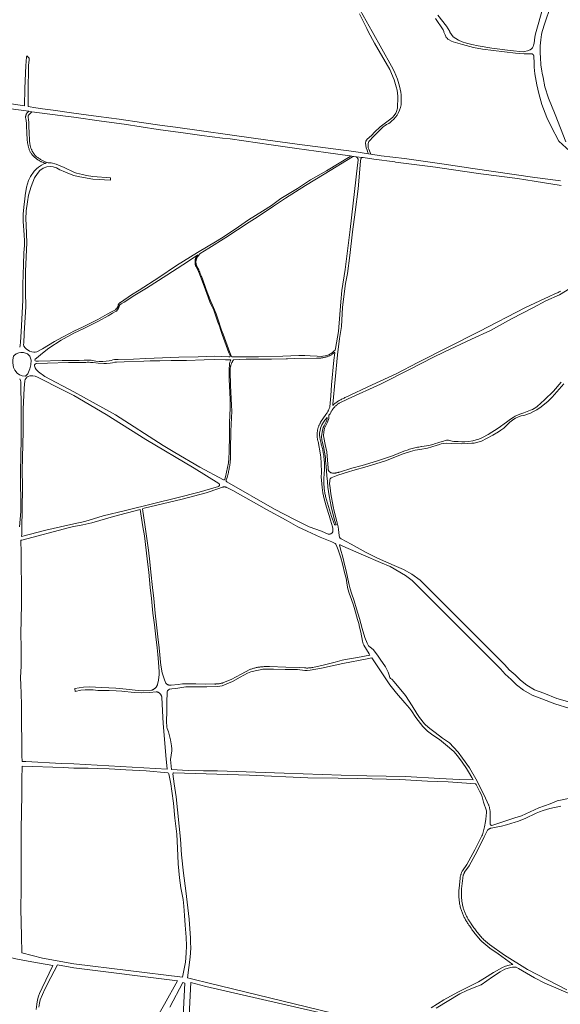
# Model space of a CAD drawing. Extents: x 146402 to 164798, y 455483 to 464134.
# Tile 18 of 256: x 153945 to 154491, y 457018 to 458012. Entities that reach past the tile are written whole.
import ezdxf

# ---------------------------------------------------------------- set-up
doc = ezdxf.new("R2010")
doc.units = 0
doc.header["$LTSCALE"] = 0.2
doc.layers.add('B-XX-VH-VERHARDING_FUNDERING_ZAND-GV', color=252, linetype='CONTINUOUS', lineweight=18)

msp = doc.modelspace()

# ---------------------------------------------------------------- linework, layer by layer
at = {"layer": 'B-XX-VH-VERHARDING_FUNDERING_ZAND-GV'}
for points in [[(154288.096, 458017.806), (154295.439, 458002.993), (154296.8, 458000), (154303.107, 457988.19), (154318.659, 457961.53), (154322.963, 457950.977), (154325.046, 457944.068), (154325.983, 457940.666), (154326.469, 457937.542), (154326.817, 457934.591), (154326.782, 457931.016), (154326.539, 457925.392), (154326.296, 457922.407), (154325.428, 457919.178), (154324.699, 457917.408), (154322.998, 457915.012), (154321.228, 457913.173), (154318.416, 457910.604), (154308.834, 457903.696), (154303.141, 457898.211), (154300.503, 457895.364), (154297.934, 457892.865), (154295.921, 457891.06), (154294.602, 457889.115), (154294.255, 457887.102), (154294.393, 457884.742), (154294.949, 457882.52), (154295.678, 457880.194), (154296.563, 457877.712), (154297.081, 457876.395), (154299.535, 457876.023), (154298.099, 457879.422), (154297.405, 457881.227), (154296.953, 457882.511), (154296.676, 457883.83), (154296.71, 457885.427), (154296.815, 457886.746), (154297.075, 457887.822), (154297.561, 457888.847), (154298.134, 457889.662), (154301.918, 457893.446), (154308.791, 457900.597), (154311.968, 457903.6), (154313.807, 457904.989), (154315.37, 457905.926), (154317.626, 457907.176), (154318.945, 457908.113), (154320.334, 457909.293), (154322.59, 457911.272), (154324.465, 457913.355), (154325.992, 457915.264), (154327.103, 457917.347), (154328.387, 457920.367), (154329.429, 457923.144), (154329.915, 457925.921), (154330.054, 457929.532), (154330.019, 457932.656), (154329.915, 457935.919), (154329.776, 457938.766), (154328.526, 457944.667), (154326.304, 457951.679), (154323.041, 457959.664), (154320.473, 457964.94), (154300.904, 458000), (154288.869, 458021.503)], [(154472.429, 458022.5), (154466.214, 458000), (154465.54, 457997.487), (154464.915, 457994.051), (154464.151, 457988.01), (154463.63, 457986.17), (154463.214, 457984.608), (154462.415, 457983.22), (154461.478, 457982.282), (154459.985, 457981.241), (154457.312, 457980.304), (154454.5, 457979.609), (154452.968, 457979.442), (154440.124, 457980.692), (154421.378, 457983.191), (154407.77, 457985.552), (154401.244, 457986.871), (154395.968, 457987.913), (154391.524, 457989.51), (154387.983, 457991.176), (154385.137, 457992.703), (154382.498, 457994.37), (154380.693, 457996.661), (154379.305, 457999.299), (154379.096, 458000), (154375.895, 458005.275), (154367.005, 458016.381)], [(154496.136, 457888.56), (154485.305, 457916.054), (154478.501, 457932.439), (154474.995, 457943.895), (154473.12, 457953.268), (154472.287, 457957.711), (154471.904, 457959.881), (154471.059, 457966.279), (154470.434, 457973.708), (154470.261, 457978.047), (154470.226, 457980.755), (154470.4, 457985.545), (154470.747, 457991.378), (154471.649, 457996.932), (154472.41, 458000), (154474.796, 458008.122), (154480.72, 458025.044)], [(154364.53, 458013.026), (154372.331, 458001.694), (154373.018, 458000), (154373.256, 457999.012), (154373.672, 457997.902), (154374.332, 457996.339), (154374.991, 457994.916), (154375.608, 457993.944), (154376.389, 457992.964), (154377.17, 457992.174), (154378.454, 457991.341), (154380.78, 457990.091), (154382.62, 457989.258), (154384.772, 457988.737), (154387.168, 457988.043), (154391.958, 457986.62), (154403.032, 457983.773), (154412.196, 457982.176), (154445.453, 457978.149), (154454.201, 457977.42), (154458.401, 457977.281), (154461.665, 457977.385), (154461.867, 457977.337), (154462.066, 457977.273), (154462.259, 457977.194), (154462.445, 457977.101), (154462.624, 457976.993), (154462.794, 457976.872), (154462.954, 457976.739), (154463.103, 457976.593), (154463.241, 457976.437), (154463.367, 457976.27), (154463.479, 457976.095), (154463.578, 457975.911), (154463.662, 457975.72), (154463.731, 457975.523), (154463.785, 457975.322), (154463.823, 457975.117), (154463.846, 457974.91), (154463.852, 457974.799), (154464.147, 457967.943), (154464.285, 457963.916), (154464.633, 457960.445), (154464.945, 457957.286), (154466.75, 457946.004), (154468.833, 457937.325), (154471.957, 457926.286), (154477.095, 457913.095), (154481.261, 457903.93), (154489, 457889.327), (154500, 457879.03)], [(154490.694, 457849.24), (154488.29, 457849.524), (154464.928, 457852.648), (154402.303, 457861.466), (154373.386, 457865.909), (154333.464, 457871.672), (154309.928, 457874.449), (154299.535, 457876.023), (154297.081, 457876.395), (154282.434, 457878.614), (154225.225, 457886.321), (154183.55, 457891.91), (154102.562, 457903.157), (154089.023, 457904.928), (154068.394, 457908.021), (154045.829, 457911.278), (154024.789, 457914.082), (154000, 457917.488), (153979.144, 457920.355), (153968.365, 457921.967), (153961.663, 457922.919), (153953.942, 457924.111), (153953.951, 457928.024), (153953.988, 457930.604), (153954.026, 457933.191), (153953.959, 457935.679), (153953.927, 457940.014), (153953.985, 457946.046), (153954.186, 457958.094), (153954.451, 457965.963), (153954.815, 457971.084), (153954.973, 457972.984), (153952.622, 457975.458), (153952.446, 457974.238), (153951.88, 457969.638), (153951.508, 457965.454), (153951.165, 457957.638), (153950.65, 457942.242), (153950.286, 457924.675), (153921.476, 457929.119)], [(153936.542, 457921.699), (153954.551, 457919.337), (153957.602, 457918.937), (153986.278, 457915.175), (154000, 457913.396), (154027.852, 457909.369), (154050.694, 457906.21), (154085.131, 457901.073), (154112.486, 457897.323), (154129.218, 457894.963), (154149.977, 457892.255), (154157.779, 457891.426), (154199.137, 457885.392), (154205.995, 457884.555), (154224.865, 457881.902), (154254.025, 457877.875), (154278.186, 457874.416), (154278.238, 457874.407), (154278.326, 457874.38), (154282.239, 457873.725), (154282.421, 457873.722), (154284.325, 457873.503), (154291.271, 457872.784), (154291.455, 457872.795), (154291.639, 457872.791), (154291.823, 457872.77), (154291.863, 457872.763), (154302.408, 457871.114), (154323.601, 457868.231), (154324.253, 457868.137), (154364.663, 457862.868), (154380.566, 457860.526), (154410.533, 457856.298), (154447.323, 457851.395), (154464.025, 457848.743), (154491.415, 457844.542)], [(154490.937, 457737.946), (154490.122, 457737.484), (154489.299, 457737.036), (154488.468, 457736.601), (154487.63, 457736.181), (154486.785, 457735.775), (154485.933, 457735.384), (154485.075, 457735.008), (154479.174, 457732.473), (154455.429, 457721.295), (154408.842, 457697.134), (154346.912, 457665.822), (154325.042, 457654.505), (154300.95, 457643.188), (154273.682, 457630.517), (154273.422, 457630.402), (154272.552, 457630.007), (154271.689, 457629.597), (154270.834, 457629.173), (154269.985, 457628.734), (154269.144, 457628.281), (154268.311, 457627.815), (154267.485, 457627.334), (154266.668, 457626.839), (154265.859, 457626.331), (154265.059, 457625.81), (154264.267, 457625.275), (154263.485, 457624.727), (154262.712, 457624.166), (154261.948, 457623.592), (154261.01, 457622.495), (154261.176, 457623.861), (154266.001, 457673.572), (154267.806, 457689.888), (154269.959, 457702.315), (154271.07, 457721.339), (154272.736, 457735.016), (154273.986, 457745.639), (154275.999, 457755.637), (154278.464, 457773.931), (154281.102, 457797.745), (154283.567, 457817.498), (154286.587, 457841.103), (154289.225, 457869.083), (154289.433, 457871.201), (154289.487, 457871.377), (154289.556, 457871.548), (154289.639, 457871.713), (154289.737, 457871.869), (154289.847, 457872.017), (154289.97, 457872.154), (154290.104, 457872.28), (154290.249, 457872.395), (154290.403, 457872.496), (154290.565, 457872.583), (154290.734, 457872.656), (154290.909, 457872.714), (154291.089, 457872.757), (154291.271, 457872.784), (154284.325, 457873.503), (154284.543, 457873.418), (154284.756, 457873.318), (154284.961, 457873.205), (154285.157, 457873.077), (154285.345, 457872.937), (154285.522, 457872.784), (154285.689, 457872.619), (154285.844, 457872.443), (154285.987, 457872.257), (154286.117, 457872.062), (154286.233, 457871.858), (154286.335, 457871.647), (154286.422, 457871.43), (154286.494, 457871.207), (154286.551, 457870.979), (154286.592, 457870.749), (154286.618, 457870.516), (154286.627, 457870.281), (154286.62, 457870.047), (154286.607, 457869.892), (154286.01, 457865.077), (154278.581, 457800.092), (154273.651, 457759.754), (154270.18, 457738.578), (154269.139, 457726.914), (154266.986, 457697.06), (154263.862, 457679.98), (154263.411, 457678.383), (154262.682, 457677.55), (154260.842, 457675.919), (154258.724, 457674.495), (154257.162, 457673.523), (154255.183, 457672.864), (154253.309, 457672.551), (154251.226, 457672.239), (154249.282, 457671.996), (154245.324, 457672.135), (154238.347, 457672.621), (154233.07, 457672.968), (154226.752, 457672.898), (154210.922, 457672.343), (154186.275, 457671.649), (154171.279, 457671.579), (154159.995, 457671.583), (154159.901, 457671.59), (154159.681, 457671.631), (154159.451, 457671.711), (154159.236, 457671.825), (154159.041, 457671.97), (154158.871, 457672.144), (154158.729, 457672.341), (154158.618, 457672.557), (154157.153, 457675.977), (154150.497, 457694.558), (154149.052, 457698.586), (154147.611, 457702.648), (154146.185, 457706.714), (154144.774, 457710.786), (154143.379, 457714.863), (154141.978, 457719.006), (154139.688, 457723.585), (154138.041, 457727.446), (154133.501, 457739.557), (154129.268, 457751.146), (154129.026, 457751.815), (154128.551, 457753.093), (154128.059, 457754.367), (154127.553, 457755.634), (154127.032, 457756.896), (154126.496, 457758.151), (154125.935, 457759.424), (154123.858, 457763.37), (154123.834, 457763.43), (154123.694, 457763.795), (154123.571, 457764.158), (154123.462, 457764.526), (154123.367, 457764.898), (154123.287, 457765.274), (154123.22, 457765.652), (154123.169, 457766.032), (154123.132, 457766.415), (154123.109, 457766.798), (154123.101, 457767.182), (154123.108, 457767.566), (154123.13, 457767.949), (154123.166, 457768.332), (154123.216, 457768.712), (154123.282, 457769.091), (154123.361, 457769.466), (154123.455, 457769.838), (154123.563, 457770.207), (154123.685, 457770.571), (154123.821, 457770.93), (154123.971, 457771.284), (154124.134, 457771.631), (154124.31, 457771.973), (154124.499, 457772.307), (154124.681, 457772.602), (154125.902, 457774.264), (154126.683, 457775.214), (154127.454, 457775.963), (154136.252, 457781.147), (154153.401, 457792.047), (154176.868, 457807.322), (154184.887, 457812.459), (154201.411, 457823.464), (154213.318, 457831.657), (154233.452, 457844.397), (154252.545, 457855.818), (154280.976, 457873.314), (154281.139, 457873.417), (154281.309, 457873.506), (154281.486, 457873.58), (154281.669, 457873.639), (154281.857, 457873.684), (154282.047, 457873.712), (154282.239, 457873.725), (154278.326, 457874.38), (154278.409, 457874.338), (154278.483, 457874.282), (154278.546, 457874.214), (154278.597, 457874.137), (154278.634, 457874.052), (154278.656, 457873.962), (154278.662, 457873.869), (154278.652, 457873.777), (154278.626, 457873.688), (154278.585, 457873.604), (154254.667, 457859.337), (154238.768, 457850.103), (154225.646, 457841.563), (154208.775, 457831.288), (154199.263, 457824.414), (154190.393, 457818.495), (154176.091, 457809.678), (154165.885, 457802.735), (154151.583, 457793.05), (154144.674, 457788.71), (154124.61, 457776.908), (154103.573, 457763.577), (154085.591, 457751.705), (154065.873, 457738.93), (154058.27, 457734.035), (154047.075, 457726.52), (154047.015, 457726.492), (154046.787, 457726.376), (154046.567, 457726.245), (154046.356, 457726.102), (154046.154, 457725.945), (154045.962, 457725.776), (154045.781, 457725.595), (154045.612, 457725.403), (154045.455, 457725.201), (154045.311, 457724.99), (154045.18, 457724.77), (154045.063, 457724.542), (154044.961, 457724.308), (154044.874, 457724.067), (154044.802, 457723.822), (154044.746, 457723.573), (154044.705, 457723.32), (154044.68, 457723.066), (154044.594, 457722.838), (154044.445, 457722.476), (154044.28, 457722.12), (154044.102, 457721.771), (154043.909, 457721.43), (154043.702, 457721.097), (154043.482, 457720.773), (154043.249, 457720.458), (154043.004, 457720.152), (154042.746, 457719.857), (154042.476, 457719.573), (154042.195, 457719.3), (154041.903, 457719.039), (154038.119, 457716.991), (154033.78, 457714.457), (154024.268, 457709.111), (154009.271, 457701.821), (154000, 457697.364), (153996.374, 457695.418), (153988.485, 457691.316), (153980.587, 457686.989), (153968.457, 457679.656), (153962.548, 457676.458), (153961.158, 457676.25), (153959.663, 457676.354), (153957.821, 457676.458), (153955.423, 457677.258), (153953.859, 457678.196), (153952.156, 457679.412), (153950.94, 457680.768), (153949.723, 457682.471), (153949.411, 457683.931), (153949.445, 457685.495), (153949.828, 457695.192), (153951.496, 457722.44), (153951.287, 457736.69), (153951.148, 457757.961), (153952.747, 457786.669), (153951.948, 457804.742), (153951.531, 457810.633), (153951.878, 457818.836), (153953.129, 457827.803), (153954.381, 457834.823), (153956.883, 457843.304), (153960.498, 457852.063), (153963.417, 457856.442), (153965.85, 457859.5), (153969.117, 457862.003), (153972.801, 457863.184), (153976.485, 457863.602), (153979.335, 457863.393), (153982.394, 457862.211), (153986.008, 457860.404), (153989.415, 457858.805), (153993.151, 457857.215), (153998.851, 457854.904), (154000, 457854.555), (154004.471, 457853.46), (154013.323, 457851.742), (154019.085, 457850.978), (154025.681, 457850.353), (154031.062, 457850.18), (154036.911, 457849.85), (154037.085, 457852.176), (154019.033, 457853.634), (154012.82, 457854.536), (154008.584, 457855.404), (154002.614, 457857.001), (154000, 457857.832), (153990.179, 457862.698), (153982.046, 457866.104), (153977.181, 457867.216), (153974.261, 457867.251), (153974.106, 457867.271), (153973.134, 457867.521), (153972.689, 457867.688), (153971.953, 457867.978), (153971.223, 457868.282), (153970.499, 457868.602), (153969.782, 457868.936), (153969.072, 457869.284), (153968.369, 457869.647), (153967.674, 457870.024), (153966.986, 457870.415), (153966.307, 457870.819), (153965.635, 457871.238), (153964.973, 457871.669), (153964.319, 457872.115), (153963.674, 457872.573), (153963.039, 457873.044), (153962.413, 457873.528), (153961.797, 457874.025), (153961.192, 457874.533), (153961.075, 457874.668), (153960.685, 457875.134), (153960.306, 457875.611), (153959.94, 457876.097), (153959.587, 457876.593), (153959.247, 457877.098), (153958.921, 457877.612), (153958.608, 457878.134), (153958.309, 457878.664), (153958.024, 457879.202), (153957.753, 457879.747), (153957.497, 457880.3), (153957.255, 457880.858), (153957.028, 457881.423), (153956.816, 457881.994), (153956.619, 457882.57), (153956.437, 457883.151), (153956.271, 457883.736), (153956.12, 457884.326), (153955.984, 457884.919), (153955.865, 457885.516), (153955.761, 457886.116), (153955.672, 457886.718), (153955.429, 457889.113), (153955.186, 457892.029), (153955.018, 457896.022), (153954.753, 457905.82), (153954.715, 457906.656), (153954.66, 457907.494), (153954.588, 457908.331), (153954.499, 457909.166), (153954.394, 457909.998), (153954.271, 457910.829), (153954.132, 457911.657), (153953.975, 457912.482), (153953.839, 457913.128), (153953.836, 457913.211), (153953.835, 457913.434), (153953.846, 457913.656), (153953.867, 457913.878), (153953.898, 457914.099), (153953.94, 457914.318), (153953.992, 457914.535), (153954.054, 457914.749), (153954.127, 457914.96), (153954.209, 457915.167), (153954.301, 457915.37), (153954.402, 457915.569), (153954.519, 457915.774), (153954.594, 457915.895), (153957.602, 457918.937), (153954.551, 457919.337), (153952.629, 457917.393), (153952.512, 457917.187), (153952.413, 457917.028), (153952.245, 457916.734), (153952.091, 457916.433), (153951.952, 457916.124), (153951.827, 457915.809), (153951.717, 457915.489), (153951.623, 457915.163), (153951.544, 457914.834), (153951.48, 457914.501), (153951.433, 457914.166), (153951.401, 457913.829), (153951.385, 457913.49), (153951.385, 457913.152), (153951.401, 457912.813), (153951.41, 457912.775), (153951.572, 457912.002), (153951.719, 457911.226), (153951.85, 457910.447), (153951.966, 457909.665), (153952.065, 457908.881), (153952.149, 457908.096), (153952.216, 457907.309), (153952.268, 457906.521), (153952.304, 457905.731), (153952.559, 457896.288), (153952.93, 457891.847), (153952.965, 457891.08), (153953.016, 457890.315), (153953.083, 457889.55), (153953.166, 457888.787), (153953.265, 457888.026), (153953.38, 457887.267), (153953.51, 457886.511), (153953.657, 457885.758), (153953.819, 457885.007), (153953.996, 457884.261), (153954.189, 457883.518), (153954.398, 457882.779), (153954.622, 457882.045), (153954.861, 457881.316), (153955.115, 457880.592), (153955.384, 457879.873), (153955.669, 457879.16), (153955.968, 457878.453), (153956.124, 457878.1), (153956.479, 457877.56), (153956.847, 457877.03), (153957.229, 457876.508), (153957.623, 457875.996), (153958.03, 457875.494), (153958.449, 457875.002), (153958.881, 457874.521), (153959.324, 457874.05), (153959.778, 457873.591), (153960.244, 457873.143), (153960.721, 457872.706), (153961.208, 457872.282), (153961.706, 457871.87), (153962.214, 457871.47), (153962.731, 457871.083), (153963.258, 457870.709), (153963.794, 457870.348), (153964.339, 457870), (153964.892, 457869.666), (153965.453, 457869.346), (153966.023, 457869.04), (153966.599, 457868.748), (153967.183, 457868.47), (153967.773, 457868.207), (153968.37, 457867.959), (153968.972, 457867.725), (153969.58, 457867.506), (153970.194, 457867.303), (153970.812, 457867.115), (153970.877, 457867.096), (153971.969, 457866.821), (153971.481, 457866.729), (153969.604, 457866.173), (153967.518, 457865.026), (153964.356, 457863.045), (153962.305, 457861.238), (153960.081, 457858.77), (153956.257, 457853.626), (153954.311, 457849.386), (153952.365, 457842.783), (153950.905, 457834.372), (153950.482, 457830.534), (153949.932, 457825.544), (153948.889, 457815.951), (153948.862, 457812.816), (153948.82, 457808.027), (153950.036, 457794.611), (153950.245, 457788.633), (153950.175, 457783.837), (153949.654, 457776.503), (153949.271, 457764.617), (153948.437, 457744.701), (153948.507, 457728.644), (153946.978, 457696.947), (153946.282, 457686.52), (153945.865, 457682.905), (153945.414, 457681.202)], [(154491.436, 457645.957), (154483.591, 457637), (154474.53, 457628.148), (154467.31, 457621.587), (154466.025, 457620.58), (154464.151, 457619.261), (154462.519, 457618.359), (154460.367, 457617.595), (154457.173, 457616.38), (154453.737, 457615.061), (154449.675, 457613.533), (154447.488, 457612.631), (154445.162, 457611.52), (154442.975, 457610.305), (154440.406, 457608.673), (154436.31, 457605.688), (154428.048, 457599.439), (154417.911, 457593.191), (154412.114, 457589.997), (154408.295, 457588.4), (154405.727, 457587.637), (154402.464, 457586.942), (154397.951, 457586.179), (154394.375, 457585.901), (154391.112, 457585.901), (154387.606, 457585.97), (154385.28, 457586.04), (154383.023, 457586.283), (154381.34, 457586.613), (154380.038, 457586.942), (154378.719, 457587.237), (154377.938, 457587.411), (154377.157, 457587.515), (154375.907, 457587.341), (154374.605, 457587.064), (154372.852, 457586.526), (154368.964, 457585.415), (154366.985, 457584.686), (154364.764, 457583.957), (154361.917, 457583.089), (154358.064, 457582.152), (154355.738, 457581.735), (154350.843, 457581.076), (154350.543, 457581.023), (154349.189, 457580.775), (154347.839, 457580.512), (154346.492, 457580.234), (154345.148, 457579.939), (154343.808, 457579.63), (154342.471, 457579.304), (154341.139, 457578.963), (154339.81, 457578.606), (154338.486, 457578.234), (154337.166, 457577.847), (154332.757, 457576.216), (154321.371, 457571.807), (154305.367, 457566.322), (154290.648, 457561.878), (154280.373, 457559.24), (154267.747, 457555.265), (154267.267, 457555.093), (154266.783, 457554.938), (154266.294, 457554.797), (154265.8, 457554.672), (154265.303, 457554.562), (154264.803, 457554.468), (154264.3, 457554.389), (154263.795, 457554.327), (154263.288, 457554.28), (154262.78, 457554.25), (154262.271, 457554.235), (154261.762, 457554.237), (154261.253, 457554.254), (154260.745, 457554.288), (154260.239, 457554.337), (154260.174, 457554.347), (154259.912, 457554.399), (154259.653, 457554.467), (154259.399, 457554.55), (154259.15, 457554.648), (154258.907, 457554.76), (154258.672, 457554.887), (154258.444, 457555.028), (154258.225, 457555.182), (154258.016, 457555.349), (154257.817, 457555.528), (154257.63, 457555.719), (154257.454, 457555.921), (154257.29, 457556.132), (154257.14, 457556.354), (154257.003, 457556.583), (154256.879, 457556.821), (154256.771, 457557.065), (154256.677, 457557.316), (154256.598, 457557.571), (154256.534, 457557.831), (154256.487, 457558.095), (154256.455, 457558.36), (154256.439, 457558.627), (154256.439, 457558.895), (154256.455, 457559.162), (154255.136, 457575.582), (154253.331, 457583.219), (154251.977, 457590.058), (154251.664, 457591.932), (154251.769, 457593.147), (154251.977, 457594.536), (154252.15, 457596.029), (154252.359, 457597.695), (154252.845, 457599.708), (154254.58, 457602.937), (154255.813, 457605.662), (154256.698, 457608.457), (154257.01, 457609.324), (154257.219, 457611.199), (154257.219, 457612.633), (154258.33, 457614.141), (154259.032, 457615.443), (154259.139, 457615.643), (154259.443, 457616.193), (154259.762, 457616.735), (154260.093, 457617.269), (154260.439, 457617.794), (154260.797, 457618.31), (154261.169, 457618.817), (154261.553, 457619.314), (154261.95, 457619.801), (154262.359, 457620.278), (154262.781, 457620.744), (154263.214, 457621.2), (154263.658, 457621.644), (154264.113, 457622.077), (154264.58, 457622.498), (154265.057, 457622.907), (154265.544, 457623.304), (154266.041, 457623.688), (154266.548, 457624.06), (154267.064, 457624.418), (154267.589, 457624.764), (154276.476, 457629.207), (154309.386, 457643.926), (154339.24, 457659.27), (154362.047, 457670.934), (154373.677, 457676.696), (154401.101, 457689.263), (154420.124, 457698.15), (154441.3, 457709.744), (154463.656, 457721.478), (154475.876, 457728.039), (154489.623, 457734.114), (154500, 457740.426)], [(153945.427, 457649.442), (153946.226, 457647.53), (153946.504, 457646.349), (153946.608, 457644.611), (153946.956, 457620.177), (153946.782, 457588.41), (153946.157, 457555.531), (153946.435, 457515.562), (153945.371, 457500)], [(154500, 457322.941), (154487.015, 457326.937), (154474.087, 457332.05), (154464.625, 457335.599), (154456.84, 457340.213), (154450.48, 457345.129), (154445.082, 457350.528), (154439.099, 457355.615), (154434.488, 457360.821), (154349.124, 457446.203), (154340.723, 457452.108), (154332.283, 457456.819), (154323.159, 457460.998), (154306.317, 457468.481), (154294.912, 457473.952), (154279.629, 457482.425), (154269.63, 457487.858), (154268.414, 457488.656), (154267.881, 457489.416), (154267.615, 457491.202), (154267.005, 457497.322), (154266.555, 457500), (154265.238, 457505.537), (154262.565, 457515.708), (154261.454, 457520.568), (154259.232, 457533.343), (154258.33, 457539.522), (154257.913, 457543.688), (154257.982, 457546.014), (154258.087, 457547.333), (154258.642, 457548.583), (154259.545, 457549.381), (154266.348, 457551.985), (154276.832, 457555.456), (154281.241, 457556.775), (154295.717, 457560.907), (154314.15, 457566.704), (154332.167, 457573.508), (154339.561, 457575.868), (154344.352, 457577.361), (154346.539, 457577.812), (154349.038, 457578.194), (154356.745, 457579.409), (154361.014, 457580.589), (154365.215, 457582.013), (154368.582, 457583.054), (154370.353, 457583.644), (154372.366, 457583.992), (154375.838, 457584.269), (154380.698, 457584.2), (154390.626, 457583.887), (154397.152, 457584.096), (154401.249, 457584.339), (154403.852, 457584.582), (154407.428, 457585.276), (154410.968, 457586.491), (154416.002, 457589.129), (154422.494, 457592.67), (154428.117, 457595.933), (154430.478, 457597.391), (154433.568, 457599.717), (154435.755, 457601.592), (154439.573, 457605.514), (154443.704, 457608.604), (154445.405, 457609.611), (154448.321, 457610.86), (154451.064, 457611.867), (154453.876, 457612.457), (154460.437, 457614.748), (154463.63, 457616.276), (154466.789, 457618.081), (154471.198, 457621.032), (154478.141, 457626.829), (154482.202, 457630.752), (154494.144, 457644.152)], [(154498.658, 457225.922), (154487.249, 457223.454), (154480.396, 457220.651), (154468.849, 457216.395), (154451.32, 457208.537), (154444.678, 457206.225), (154421.369, 457198.769), (154421.209, 457198.772), (154421.051, 457198.791), (154420.895, 457198.826), (154420.743, 457198.876), (154420.597, 457198.941), (154420.458, 457199.021), (154420.328, 457199.113), (154420.207, 457199.219), (154420.098, 457199.335), (154420.001, 457199.463), (154419.918, 457199.599), (154419.848, 457199.743), (154419.793, 457199.893), (154419.753, 457200.048), (154419.729, 457200.206), (154419.722, 457200.332), (154419.888, 457208.694), (154419.914, 457209.35), (154419.924, 457210.007), (154419.919, 457210.664), (154419.897, 457211.32), (154419.859, 457211.975), (154419.805, 457212.63), (154419.735, 457213.283), (154419.65, 457213.934), (154419.548, 457214.582), (154419.431, 457215.229), (154419.298, 457215.872), (154419.149, 457216.511), (154418.985, 457217.147), (154418.806, 457217.778), (154418.611, 457218.405), (154418.401, 457219.028), (154418.196, 457219.591), (154413.716, 457229.219), (154405.265, 457245.773), (154398.842, 457256.753), (154391.912, 457266.55), (154387.476, 457272.462), (154382.744, 457277.782), (154378.646, 457281.878), (154371.76, 457286.691), (154364.199, 457292.391), (154359.045, 457296.402), (154354.525, 457300.244), (154353.637, 457301.173), (154348.398, 457307.676), (154346.032, 457311.772), (154341.046, 457319.415), (154334.581, 457329.888), (154323.089, 457343.738), (154320.597, 457346.272), (154319.456, 457346.905), (154318.653, 457348.13), (154317.808, 457350.41), (154316.878, 457353.493), (154314.258, 457358.603), (154308.807, 457366.457), (154306.061, 457370.385), (154301.836, 457376.127), (154298.668, 457378.661), (154297.147, 457379.927), (154295.752, 457382.503), (154293.47, 457388.374), (154290.637, 457397.538), (154288.016, 457407.42), (154284.973, 457417.176), (154282.647, 457425.39), (154280.111, 457433.013), (154278.489, 457437.511), (154277.39, 457442.917), (154274.641, 457455.671), (154273.33, 457460.739), (154271.385, 457469.481), (154269.017, 457477.59), (154267.918, 457481.771), (154268.129, 457481.898), (154268.425, 457481.898), (154271.194, 457480.391), (154291.999, 457471.515), (154309.311, 457463.921), (154318.994, 457459.897), (154334.379, 457451.019), (154341.03, 457445.813), (154430.116, 457356.707), (154434.889, 457351.319), (154441.01, 457346.114), (154446.508, 457340.615), (154453.464, 457335.239), (154462.021, 457330.167), (154471.929, 457326.45), (154485.027, 457321.271), (154500, 457316.663)], [(154272.089, 457006.551), (154135.008, 457039.802), (154121.182, 457043.374), (154114.693, 457044.99), (154117.159, 457065.847), (154117.833, 457074.97), (154117.747, 457081.052), (154117.577, 457084.853), (154116.304, 457104.196), (154113.002, 457132.578), (154110.632, 457150.654), (154108.515, 457169.153), (154107.455, 457184.78), (154103.262, 457227.437), (154101.273, 457240.699), (154100.004, 457250.75), (154100.257, 457251.511), (154100.597, 457251.644), (154177.306, 457249.43), (154235.876, 457246.628), (154266.472, 457246.396), (154286.239, 457246.063), (154315.128, 457245.226), (154328.644, 457244.977), (154356.52, 457243.295), (154377.385, 457242.625), (154405.084, 457240.664), (154405.551, 457239.857), (154409.103, 457233.374), (154410.647, 457230.281), (154411.602, 457227.488), (154413.261, 457222.283), (154415.954, 457213.398), (154415.988, 457211.835), (154415.756, 457208.457), (154415.419, 457204.869), (154415.173, 457202.653), (154414.085, 457197.148), (154411.977, 457189.095), (154411.557, 457188.219), (154404.409, 457173.998), (154396.444, 457159.267), (154391.795, 457152.797), (154391.581, 457152.394), (154391.318, 457151.873), (154391.067, 457151.334), (154390.834, 457150.787), (154390.617, 457150.234), (154390.418, 457149.674), (154390.236, 457149.108), (154390.073, 457148.536), (154389.926, 457147.96), (154389.798, 457147.38), (154389.689, 457146.796), (154389.597, 457146.208), (154389.525, 457145.628), (154388.467, 457135.066), (154388.424, 457134.571), (154388.349, 457133.584), (154388.29, 457132.591), (154388.248, 457131.597), (154388.223, 457130.602), (154388.214, 457129.607), (154388.222, 457128.612), (154388.247, 457127.617), (154388.289, 457126.623), (154388.347, 457125.629), (154388.422, 457124.637), (154388.514, 457123.646), (154388.622, 457122.657), (154388.747, 457121.67), (154388.889, 457120.685), (154389.047, 457119.702), (154389.222, 457118.722), (154389.413, 457117.746), (154389.628, 457116.739), (154389.708, 457116.43), (154389.953, 457115.525), (154390.217, 457114.615), (154390.497, 457113.711), (154390.794, 457112.812), (154391.106, 457111.918), (154391.434, 457111.03), (154391.777, 457110.148), (154392.137, 457109.272), (154392.512, 457108.402), (154392.902, 457107.54), (154393.307, 457106.684), (154393.728, 457105.836), (154394.163, 457104.996), (154394.614, 457104.163), (154395.079, 457103.338), (154395.559, 457102.522), (154396.053, 457101.715), (154396.561, 457100.916), (154397.084, 457100.126), (154397.62, 457099.346), (154398.113, 457098.656), (154398.451, 457098.12), (154399.155, 457097.026), (154399.875, 457095.939), (154400.609, 457094.86), (154401.356, 457093.791), (154402.117, 457092.732), (154402.89, 457091.682), (154403.677, 457090.641), (154404.477, 457089.611), (154405.29, 457088.591), (154406.115, 457087.581), (154406.954, 457086.582), (154407.804, 457085.593), (154408.668, 457084.616), (154409.543, 457083.649), (154410.43, 457082.693), (154411.412, 457081.662), (154419.486, 457074.955), (154427.935, 457068.959), (154442.72, 457058.489), (154439.078, 457057.733), (154435.446, 457056.803), (154432.11, 457055.45), (154423.03, 457050.337), (154413.993, 457044.549), (154407.955, 457040.788), (154402.718, 457038.041), (154393.301, 457033.604), (154387.093, 457030.434), (154373.199, 457022.659), (154360.193, 457014.673)], [(154497.136, 457032.688), (154457.31, 457053.327), (154434.422, 457067.785), (154419.003, 457078.608), (154413.201, 457083.553), (154412.325, 457084.474), (154411.459, 457085.406), (154410.606, 457086.348), (154409.765, 457087.302), (154408.935, 457088.266), (154408.118, 457089.24), (154407.313, 457090.224), (154406.521, 457091.219), (154405.741, 457092.223), (154404.974, 457093.237), (154404.219, 457094.261), (154403.478, 457095.294), (154402.75, 457096.336), (154402.034, 457097.388), (154401.332, 457098.448), (154400.644, 457099.517), (154400.273, 457100.106), (154399.749, 457100.839), (154399.239, 457101.581), (154398.742, 457102.332), (154398.258, 457103.091), (154397.788, 457103.859), (154397.332, 457104.636), (154396.889, 457105.42), (154396.461, 457106.212), (154396.047, 457107.012), (154395.647, 457107.819), (154395.261, 457108.633), (154394.89, 457109.453), (154394.533, 457110.28), (154394.192, 457111.113), (154393.865, 457111.952), (154393.553, 457112.797), (154393.256, 457113.647), (154392.974, 457114.503), (154392.708, 457115.363), (154392.457, 457116.228), (154392.221, 457117.097), (154392.159, 457117.336), (154391.96, 457118.266), (154391.778, 457119.2), (154391.611, 457120.137), (154391.459, 457121.076), (154391.324, 457122.018), (154391.205, 457122.962), (154391.101, 457123.908), (154391.013, 457124.855), (154390.942, 457125.804), (154390.886, 457126.753), (154390.846, 457127.704), (154390.822, 457128.655), (154390.814, 457129.606), (154390.822, 457130.558), (154390.847, 457131.509), (154390.887, 457132.459), (154390.943, 457133.409), (154391.015, 457134.358), (154391.056, 457134.821), (154392.109, 457145.338), (154392.172, 457145.848), (154392.251, 457146.355), (154392.346, 457146.859), (154392.457, 457147.361), (154392.583, 457147.858), (154392.724, 457148.352), (154392.881, 457148.841), (154393.053, 457149.324), (154393.24, 457149.802), (154393.442, 457150.274), (154393.659, 457150.74), (154393.889, 457151.198), (154394.008, 457151.421), (154398.652, 457157.884), (154406.715, 457172.796), (154413.891, 457187.073), (154417.099, 457193.769), (154417.305, 457194.008), (154417.522, 457194.237), (154417.751, 457194.454), (154417.991, 457194.66), (154418.24, 457194.853), (154418.499, 457195.034), (154418.767, 457195.201), (154419.043, 457195.354), (154419.327, 457195.493), (154419.617, 457195.617), (154419.913, 457195.727), (154420.214, 457195.822), (154420.519, 457195.901), (154420.829, 457195.964), (154420.963, 457195.987), (154425.736, 457196.896), (154431.142, 457197.996), (154436.125, 457199.222), (154445.163, 457201.97), (154447.317, 457202.773), (154455.13, 457205.732), (154466.064, 457211.107), (154469.682, 457212.518), (154473.162, 457213.841), (154479.997, 457215.742), (154491.068, 457218.094)], [(153851.089, 457000.928), (153881.007, 457073.903), (153896.389, 457071.782), (153926.528, 457067.679), (153941.559, 457064.172), (153957.649, 457060.878), (153978.908, 457057.215), (153968.132, 457034.897), (153965.302, 457029.254), (153964.33, 457026.373), (153963.421, 457022.646), (153962.56, 457018.285), (153961.935, 457012.939)], [(153964.615, 457015.378), (153965.308, 457019.236), (153966.082, 457022.811), (153970.626, 457033.462), (153976.884, 457045.15), (153983.707, 457057.944), (154000, 457055.038), (154104.396, 457041.971), (154091.406, 457018.239), (154080.874, 457000)], [(154365.249, 457014.33), (154389.327, 457028.724), (154396.345, 457032.235), (154403.84, 457035.012), (154410.795, 457037.911), (154422.234, 457045.867), (154429.92, 457050.98), (154434.481, 457053.558), (154440.435, 457055.333), (154442.463, 457055.756), (154444.279, 457055.672), (154445.926, 457055.504), (154448.545, 457054.448), (154464.681, 457044.907), (154474.93, 457039.567), (154483.622, 457035.95), (154498.308, 457029.375)], [(154096.644, 457015.313), (154110.04, 457040.127), (154111.955, 457039.639), (154109.81, 457000)], [(154115.83, 457000), (154117.951, 457040.285), (154133.165, 457036.03), (154279.78, 457002.666)]]:
    msp.add_lwpolyline(points, dxfattribs=at)
for points in [[(153968.3, 457675.207), (153974.904, 457680.247), (153987.138, 457688.31), (154000, 457695.558), (154010.035, 457700.293), (154025.031, 457707.583), (154034.543, 457712.929), (154038.883, 457715.463), (154042.666, 457717.511), (154042.958, 457717.773), (154043.24, 457718.046), (154043.509, 457718.33), (154043.767, 457718.625), (154044.013, 457718.93), (154044.246, 457719.245), (154044.466, 457719.57), (154044.673, 457719.903), (154044.865, 457720.244), (154045.044, 457720.593), (154045.208, 457720.948), (154045.358, 457721.311), (154045.444, 457721.538), (154045.468, 457721.793), (154045.509, 457722.045), (154045.566, 457722.295), (154045.638, 457722.54), (154045.725, 457722.78), (154045.827, 457723.015), (154045.944, 457723.243), (154046.074, 457723.463), (154046.218, 457723.674), (154046.375, 457723.876), (154046.545, 457724.068), (154046.726, 457724.248), (154046.918, 457724.417), (154047.12, 457724.574), (154047.331, 457724.718), (154047.551, 457724.848), (154047.779, 457724.965), (154047.839, 457724.992), (154050.604, 457726.848), (154061.616, 457733.727), (154073.245, 457740.948), (154093.692, 457753.862), (154109.8, 457764.554), (154124.588, 457774.274), (154125.091, 457774.57), (154123.939, 457773.124), (154123.719, 457772.767), (154123.513, 457772.403), (154123.321, 457772.031), (154123.144, 457771.652), (154122.981, 457771.267), (154122.832, 457770.875), (154122.699, 457770.478), (154122.582, 457770.077), (154122.479, 457769.671), (154122.392, 457769.261), (154122.321, 457768.849), (154122.266, 457768.434), (154122.227, 457768.017), (154122.203, 457767.599), (154122.196, 457767.181), (154122.204, 457766.762), (154122.229, 457766.344), (154122.269, 457765.928), (154122.326, 457765.513), (154122.398, 457765.101), (154122.486, 457764.691), (154122.589, 457764.286), (154122.708, 457763.885), (154122.842, 457763.488), (154122.992, 457763.097), (154123.037, 457762.987), (154125.119, 457759.03), (154125.666, 457757.791), (154126.198, 457756.545), (154126.715, 457755.293), (154127.217, 457754.036), (154127.704, 457752.772), (154128.176, 457751.503), (154128.417, 457750.837), (154132.652, 457739.242), (154137.2, 457727.11), (154138.866, 457723.205), (154141.14, 457718.657), (154142.522, 457714.571), (154143.918, 457710.491), (154145.33, 457706.416), (154146.757, 457702.347), (154148.199, 457698.282), (154149.645, 457694.253), (154156.31, 457675.646), (154157.538, 457672.771), (154157.584, 457672.678), (154157.629, 457672.583), (154157.659, 457672.483), (154157.674, 457672.379), (154157.672, 457672.274), (154157.655, 457672.171), (154157.622, 457672.071), (154157.574, 457671.978), (154157.513, 457671.893), (154157.439, 457671.818), (154157.355, 457671.756), (154157.262, 457671.706), (154157.164, 457671.672), (154157.06, 457671.653), (154157.015, 457671.649), (154156.421, 457671.649), (154142.327, 457672.135), (154125.525, 457671.44), (154105.946, 457671.093), (154097.823, 457670.816), (154072.655, 457669.809), (154060.054, 457669.323), (154044.745, 457668.976), (154041.169, 457668.767), (154039.503, 457668.455), (154037.698, 457668.004), (154035.545, 457667.622), (154032.699, 457667.136), (154029.297, 457666.997), (154025.687, 457666.997), (154022.146, 457667.344), (154017.425, 457668.038), (154010.548, 457668.046), (154005.4, 457667.982), (154000, 457667.899), (153998.225, 457667.908), (153988.25, 457667.7), (153964.373, 457667.109), (153962.183, 457667.074), (153961.106, 457667.456), (153960.828, 457668.291), (153961.036, 457669.09), (153962.218, 457670.063)], [(153939.175, 457660.818), (153938.48, 457665.545), (153938.48, 457668.256), (153938.688, 457670.584), (153939.314, 457672.131), (153939.801, 457672.843), (153941.886, 457674.581), (153944.388, 457675.694), (153946.613, 457675.972), (153949.324, 457675.902), (153953.147, 457674.651), (153955.788, 457672.079), (153956.9, 457668.256), (153956.692, 457663.529), (153955.788, 457659.497), (153953.633, 457654.562), (153952.104, 457652.824), (153950.783, 457652.198), (153948.072, 457652.268), (153945.153, 457653.45), (153942.79, 457655.118), (153940.357, 457657.968)], [(154254.74, 457671.476), (154255.447, 457671.687), (154256.148, 457671.912), (154256.845, 457672.153), (154257.536, 457672.409), (154258.222, 457672.68), (154258.808, 457672.925), (154258.946, 457673.019), (154259.446, 457673.378), (154259.937, 457673.75), (154260.418, 457674.135), (154260.508, 457674.209), (154262.713, 457676.015), (154262.782, 457676.054), (154262.858, 457676.078), (154262.938, 457676.087), (154263.017, 457676.081), (154263.094, 457676.058), (154263.165, 457676.021), (154263.227, 457675.97), (154263.277, 457675.908), (154263.314, 457675.837), (154263.337, 457675.76), (154263.343, 457675.681), (154263.342, 457675.655), (154262.231, 457668.165), (154259.766, 457643.171), (154259.211, 457632.201), (154258.17, 457621.196), (154257.99, 457620.621), (154257.795, 457620.051), (154257.585, 457619.486), (154257.361, 457618.927), (154257.121, 457618.374), (154256.867, 457617.828), (154256.598, 457617.288), (154256.315, 457616.756), (154256.019, 457616.232), (154255.708, 457615.716), (154255.384, 457615.208), (154255.046, 457614.709), (154254.695, 457614.218), (154254.332, 457613.738), (154254.108, 457613.455), (154248.866, 457605.54), (154248.549, 457604.993), (154248.245, 457604.438), (154247.956, 457603.875), (154247.681, 457603.305), (154247.421, 457602.728), (154247.175, 457602.145), (154246.944, 457601.556), (154246.728, 457600.962), (154246.528, 457600.361), (154246.342, 457599.757), (154246.172, 457599.147), (154246.017, 457598.534), (154245.878, 457597.917), (154245.754, 457597.296), (154245.646, 457596.673), (154245.554, 457596.047), (154245.478, 457595.418), (154245.418, 457594.789), (154245.374, 457594.157), (154245.345, 457593.525), (154245.333, 457592.893), (154245.337, 457592.26), (154245.356, 457591.628), (154245.392, 457590.996), (154245.443, 457590.365), (154245.511, 457589.736), (154245.594, 457589.109), (154245.694, 457588.484), (154245.808, 457587.862), (154245.939, 457587.243), (154246.085, 457586.628), (154246.247, 457586.016), (154246.262, 457585.961), (154248.692, 457572.77), (154249.057, 457570.097), (154249.474, 457564.577), (154249.682, 457554.337), (154249.543, 457550.553), (154249.925, 457543.297), (154250.341, 457539.791), (154251.07, 457534.306), (154252.598, 457528.162), (154254.733, 457519.761), (154257.44, 457511.447), (154258.933, 457506.691), (154260.787, 457500), (154261.205, 457498.285), (154261.243, 457496.726), (154261.129, 457495.054), (154260.446, 457493.837), (154259.267, 457492.962), (154258.317, 457492.696), (154256.569, 457492.696), (154249.688, 457495.545), (154237.319, 457500), (154222.433, 457507.422), (154202.223, 457517.951), (154154.181, 457545.473), (154154.14, 457545.499), (154154.013, 457545.592), (154153.896, 457545.698), (154153.791, 457545.814), (154153.698, 457545.941), (154153.619, 457546.076), (154153.553, 457546.219), (154153.503, 457546.368), (154153.468, 457546.521), (154153.448, 457546.677), (154153.445, 457546.834), (154153.457, 457546.991), (154153.486, 457547.145), (154153.53, 457547.296), (154154.588, 457549.813), (154154.648, 457550.02), (154154.971, 457551.18), (154155.279, 457552.344), (154155.571, 457553.511), (154155.847, 457554.683), (154156.108, 457555.858), (154156.354, 457557.037), (154156.583, 457558.218), (154156.797, 457559.403), (154156.995, 457560.59), (154157.178, 457561.78), (154157.344, 457562.972), (154157.495, 457564.167), (154157.63, 457565.363), (154157.749, 457566.561), (154157.852, 457567.76), (154157.886, 457578.209), (154158.303, 457596.434), (154159.24, 457616.846), (154159.067, 457622.678), (154158.095, 457642.674), (154157.643, 457657.115), (154157.639, 457657.215), (154157.628, 457657.759), (154157.633, 457658.304), (154157.654, 457658.848), (154157.691, 457659.392), (154157.744, 457659.934), (154157.812, 457660.475), (154157.897, 457661.013), (154157.997, 457661.549), (154158.113, 457662.081), (154158.245, 457662.61), (154158.392, 457663.134), (154158.554, 457663.654), (154158.732, 457664.169), (154158.924, 457664.679), (154159.132, 457665.183), (154159.354, 457665.68), (154159.591, 457666.171), (154159.842, 457666.655), (154160.107, 457667.131), (154160.386, 457667.599), (154161.135, 457668.492), (154173.775, 457669.228), (154199.185, 457669.193), (154214.182, 457669.506), (154215.531, 457669.583), (154222.431, 457669.97), (154244.544, 457670.178), (154245.281, 457670.168), (154246.018, 457670.173), (154246.755, 457670.194), (154247.491, 457670.232), (154248.226, 457670.285), (154248.96, 457670.354), (154249.692, 457670.439), (154250.422, 457670.54), (154251.149, 457670.657), (154251.874, 457670.79), (154252.596, 457670.938), (154253.315, 457671.102), (154254.03, 457671.281)], [(154050.764, 457666.459), (154070.482, 457667.223), (154077.147, 457667.518), (154086.589, 457667.553), (154098.288, 457667.97), (154113.701, 457667.97), (154131.267, 457668.595), (154142.115, 457669.02), (154153.085, 457668.464), (154158.449, 457668.464), (154157.93, 457667.555), (154157.339, 457666.201), (154156.992, 457664.604), (154156.819, 457663.008), (154156.645, 457659.883), (154156.749, 457648.532), (154157.513, 457628.918), (154157.756, 457619.753), (154157.594, 457617.331), (154157.448, 457614.908), (154157.317, 457612.484), (154157.203, 457610.059), (154157.105, 457607.634), (154157.022, 457605.207), (154156.956, 457602.781), (154156.905, 457600.354), (154156.871, 457597.926), (154156.853, 457595.499), (154156.85, 457593.071), (154156.854, 457592.19), (154156.506, 457575.736), (154156.437, 457569.071), (154156.02, 457564.558), (154155.014, 457560.01), (154153.035, 457550.498), (154152.184, 457548.016), (154152.139, 457547.895), (154152.079, 457547.781), (154152.006, 457547.675), (154151.92, 457547.579), (154151.822, 457547.494), (154151.715, 457547.422), (154151.6, 457547.364), (154151.478, 457547.32), (154151.352, 457547.292), (154151.224, 457547.279), (154151.095, 457547.283), (154150.967, 457547.302), (154150.843, 457547.337), (154150.813, 457547.348), (154127.171, 457560.164), (154101.951, 457575.005), (154089.974, 457581.947), (154041.929, 457612.878), (154019.435, 457625.566), (154000, 457636.159), (153970.664, 457651.66), (153964.338, 457656.456), (153962.183, 457658.924), (153961.089, 457660.331), (153960.532, 457661.322), (153960.289, 457662.399), (153960.498, 457663.407), (153960.984, 457664.311), (153961.888, 457664.763), (153973.357, 457665.284), (153994.628, 457665.979), (154000, 457665.928), (154004.143, 457665.991), (154011.944, 457665.961), (154013.614, 457666.04), (154015.351, 457666.029), (154016.713, 457665.95), (154018.152, 457665.909), (154019.514, 457665.83), (154024.694, 457665.175), (154030.283, 457664.897), (154032.99, 457664.897), (154036.774, 457665.245), (154038.996, 457665.592), (154041.253, 457666.043), (154043.092, 457666.286)], [(154121.269, 457559.262), (154146.266, 457543.663), (154146.389, 457543.561), (154146.502, 457543.448), (154146.602, 457543.324), (154146.69, 457543.191), (154146.764, 457543.05), (154146.823, 457542.902), (154146.867, 457542.748), (154146.896, 457542.591), (154146.909, 457542.432), (154146.905, 457542.273), (154146.886, 457542.115), (154146.851, 457541.959), (154146.801, 457541.808), (154146.736, 457541.662), (154146.656, 457541.524), (154146.563, 457541.394), (154146.458, 457541.274), (154146.341, 457541.166), (154146.214, 457541.069), (154146.078, 457540.986), (154145.934, 457540.917), (154145.784, 457540.863), (154126.257, 457535.083), (154103.762, 457529.321), (154080.712, 457523.662), (154051.968, 457516.546), (154029.508, 457511.061), (154011.214, 457505.263), (154000, 457503.092), (153986.412, 457500), (153971.942, 457496.788), (153947.382, 457490.12), (153947.476, 457492.91), (153947.515, 457500), (153948.051, 457516.448), (153948.085, 457541.021), (153948.016, 457556.696), (153948.781, 457596.161), (153948.92, 457618.752), (153949.823, 457639.884), (153950.449, 457647.252), (153950.901, 457648.538), (153951.978, 457650.102), (153953.021, 457651.214), (153953.99, 457651.842), (153955.51, 457652.372), (153956.727, 457652.459), (153958.742, 457652.424), (153961.141, 457651.903), (153963.539, 457650.965), (153989.189, 457637.792), (154000, 457632.481), (154032.47, 457613.208), (154072.6, 457588.005)], [(154263.667, 457501.893), (154263.454, 457501.888), (154263.188, 457501.968), (154262.884, 457502.231), (154259.978, 457510.362), (154254.841, 457527.372), (154253.869, 457530.67), (154253.638, 457531.701), (154253.424, 457532.735), (154253.225, 457533.772), (154253.041, 457534.812), (154252.874, 457535.854), (154252.722, 457536.9), (154252.586, 457537.947), (154252.466, 457538.996), (154252.362, 457540.047), (154252.274, 457541.099), (154252.202, 457542.153), (154252.145, 457543.207), (154252.105, 457544.262), (154252.081, 457545.318), (154252.073, 457546.374), (154252.08, 457547.43), (154252.104, 457548.486), (154252.144, 457549.541), (154252.199, 457550.595), (154252.271, 457551.649), (154252.359, 457552.701), (154252.376, 457552.887), (154252.478, 457554.028), (154252.563, 457555.169), (154252.633, 457556.312), (154252.687, 457557.455), (154252.725, 457558.6), (154252.747, 457559.744), (154252.753, 457560.889), (154252.743, 457562.034), (154252.717, 457563.178), (154252.675, 457564.322), (154252.617, 457565.465), (154252.543, 457566.608), (154252.453, 457567.749), (154252.347, 457568.889), (154252.225, 457570.027), (154252.087, 457571.164), (154251.933, 457572.298), (154251.764, 457573.43), (154251.578, 457574.56), (154251.378, 457575.687), (154251.161, 457576.811), (154250.928, 457577.932), (154250.68, 457579.049), (154250.416, 457580.163), (154250.137, 457581.274), (154249.842, 457582.38), (154249.532, 457583.482), (154249.321, 457584.2), (154248.349, 457588.192), (154247.933, 457590.205), (154247.759, 457592.635), (154247.863, 457594.753), (154248.245, 457597.113), (154248.8, 457599.648), (154249.269, 457601.088), (154250.102, 457602.928), (154251.803, 457605.601), (154253.088, 457607.58), (154255.521, 457610.474), (154255.309, 457609.099), (154254.962, 457607.606), (154254.32, 457605.853), (154253.487, 457604.082), (154252.306, 457602.069), (154251.578, 457600.264), (154250.606, 457597.348), (154249.946, 457593.356), (154249.703, 457591.273), (154250.154, 457587.732), (154251.959, 457579.539), (154252.862, 457575.443), (154253.626, 457569.819), (154253.938, 457566.66), (154254.459, 457561.314), (154255.223, 457551.317), (154255.709, 457545.901), (154256.194, 457539.93), (154257.514, 457531.182), (154259.492, 457520.629), (154262.999, 457506.604), (154264.47, 457502.433), (154264.42, 457502.176), (154264.001, 457501.977)], [(154151.442, 457540.319), (154151.746, 457540.326), (154152.05, 457540.317), (154152.353, 457540.293), (154152.655, 457540.252), (154152.954, 457540.196), (154153.249, 457540.124), (154153.541, 457540.036), (154153.827, 457539.933), (154154.107, 457539.816), (154154.35, 457539.7), (154160.311, 457536.54), (154194.323, 457517.512), (154214.277, 457506.621), (154225.746, 457500), (154235.306, 457495.643), (154248.422, 457489.744), (154260.178, 457484.987), (154263.378, 457483.321), (154264.092, 457482.556), (154264.468, 457481.963), (154266.718, 457476.712), (154269.08, 457468.884), (154270.901, 457462.538), (154273.25, 457452.641), (154274.575, 457448.198), (154275.76, 457441.307), (154276.455, 457437.459), (154277.655, 457433.229), (154280.025, 457426.795), (154282.017, 457420.87), (154283.878, 457414.059), (154286.2, 457406.654), (154287.357, 457402.423), (154288.181, 457398.871), (154289.333, 457393.626), (154291.095, 457384.493), (154291.883, 457381.87), (154292.595, 457380.595), (154297.813, 457371.693), (154298.63, 457370.487), (154286.211, 457368.238), (154273.836, 457366.249), (154270.669, 457365.488), (154263.405, 457363.543), (154251.326, 457360.33), (154241.106, 457358.173), (154240.477, 457358.042), (154239.83, 457357.923), (154239.18, 457357.82), (154238.527, 457357.733), (154237.873, 457357.661), (154237.217, 457357.606), (154236.56, 457357.566), (154235.903, 457357.542), (154235.245, 457357.535), (154234.587, 457357.543), (154233.929, 457357.568), (154233.272, 457357.608), (154232.616, 457357.664), (154227.59, 457358.128), (154213.863, 457358.335), (154197.433, 457359.175), (154192.07, 457358.962), (154191.768, 457358.948), (154190.898, 457358.896), (154190.03, 457358.828), (154189.163, 457358.744), (154188.297, 457358.644), (154187.433, 457358.528), (154186.572, 457358.396), (154185.713, 457358.248), (154184.857, 457358.085), (154184.005, 457357.906), (154183.155, 457357.711), (154182.31, 457357.501), (154181.468, 457357.275), (154180.631, 457357.034), (154179.798, 457356.778), (154178.97, 457356.506), (154178.147, 457356.219), (154177.33, 457355.918), (154168.8, 457351.269), (154158.791, 457346.114), (154151.063, 457342.817), (154151.009, 457342.799), (154150.389, 457342.598), (154149.765, 457342.411), (154149.137, 457342.241), (154148.504, 457342.086), (154147.868, 457341.946), (154147.228, 457341.822), (154146.586, 457341.714), (154145.941, 457341.622), (154145.294, 457341.545), (154144.646, 457341.484), (154143.996, 457341.44), (154143.345, 457341.411), (154142.694, 457341.398), (154142.042, 457341.402), (154141.391, 457341.421), (154132.691, 457341.334), (154122.976, 457341.627), (154109.63, 457341.412), (154105.111, 457341.031), (154098.142, 457340.142), (154098.052, 457340.13), (154097.749, 457340.098), (154097.444, 457340.082), (154097.139, 457340.082), (154096.834, 457340.098), (154096.531, 457340.13), (154096.229, 457340.177), (154095.931, 457340.241), (154095.636, 457340.32), (154095.346, 457340.415), (154095.062, 457340.524), (154094.783, 457340.648), (154094.511, 457340.787), (154094.247, 457340.94), (154093.991, 457341.106), (154093.745, 457341.286), (154093.508, 457341.478), (154093.281, 457341.683), (154093.066, 457341.899), (154092.862, 457342.126), (154091.299, 457345.631), (154089.016, 457352.81), (154087.742, 457360.5), (154087.492, 457363.306), (154086.857, 457370.992), (154086.137, 457377.919), (154084.825, 457388.9), (154083.512, 457401.19), (154082.073, 457412.72), (154080.717, 457427.544), (154079.236, 457438.736), (154077.711, 457454.11), (154076.568, 457464.711), (154075.171, 457476.536), (154073.351, 457490.727), (154071.944, 457500), (154069.226, 457518.227), (154071.018, 457518.707), (154109.343, 457528.079), (154133.434, 457534.398), (154146.313, 457538.841), (154148.986, 457539.778), (154149.635, 457539.96), (154149.95, 457540.044), (154150.242, 457540.131), (154150.538, 457540.201), (154150.837, 457540.256), (154151.139, 457540.295)], [(154092.903, 457269.332), (154094.217, 457255.363), (154000, 457260.698), (153987.484, 457261.343), (153951.563, 457263.319), (153947.912, 457263.334), (153947.741, 457269.34), (153947.429, 457283.403), (153947.104, 457301.762), (153947.159, 457320.008), (153946.892, 457332.248), (153946.6, 457340.305), (153946.309, 457348.097), (153946.842, 457359.502), (153947.068, 457371.971), (153947.005, 457379.764), (153946.59, 457390.558), (153947.028, 457408.007), (153947.404, 457420.97), (153947.101, 457432.563), (153947.179, 457443.587), (153946.864, 457458.943), (153946.816, 457473.806), (153946.512, 457486.481), (153947.435, 457486.699), (153995.584, 457499.275), (153998.473, 457500), (154000, 457500.383), (154009.184, 457501.977), (154018.113, 457504.057), (154039.844, 457510.375), (154066.782, 457517.575), (154069.711, 457500), (154071.113, 457490.769), (154072.933, 457476.578), (154074.33, 457464.753), (154075.473, 457454.152), (154076.997, 457438.778), (154078.479, 457427.586), (154079.834, 457412.762), (154081.273, 457401.232), (154082.586, 457388.941), (154083.898, 457377.96), (154084.618, 457371.034), (154085.254, 457363.347), (154086.101, 457353.802), (154086.187, 457350.846), (154085.301, 457345.355), (154084.331, 457340.962), (154084.225, 457340.637), (154084.096, 457340.286), (154083.951, 457339.942), (154083.793, 457339.604), (154083.619, 457339.274), (154083.432, 457338.951), (154083.231, 457338.636), (154083.016, 457338.331), (154082.789, 457338.034), (154082.55, 457337.748), (154082.298, 457337.473), (154082.035, 457337.208), (154081.76, 457336.955), (154081.475, 457336.714), (154081.18, 457336.485), (154080.876, 457336.269), (154080.562, 457336.067), (154080.24, 457335.878), (154079.91, 457335.703), (154079.573, 457335.542), (154079.23, 457335.396), (154078.88, 457335.264), (154078.525, 457335.148), (154078.166, 457335.047), (154070.69, 457334.623), (154064.904, 457334.917), (154052.824, 457336.307), (154042.518, 457337.234), (154028.411, 457338.032), (154015.36, 457338.663), (154009.701, 457338.323), (154001.001, 457336.885), (154001.403, 457333.992), (154007.168, 457335.091), (154011.454, 457335.557), (154014.664, 457335.6), (154019.479, 457335.39), (154024.168, 457334.927), (154035.656, 457334.719), (154042.794, 457334.468), (154048.496, 457334.089), (154060.702, 457332.825), (154068.262, 457332.468), (154076.667, 457332.808), (154083.002, 457333.655), (154083.133, 457333.636), (154083.456, 457333.579), (154083.777, 457333.506), (154084.093, 457333.417), (154084.405, 457333.313), (154084.712, 457333.195), (154085.012, 457333.061), (154085.305, 457332.913), (154085.591, 457332.751), (154085.869, 457332.575), (154086.138, 457332.385), (154086.397, 457332.183), (154086.646, 457331.969), (154086.884, 457331.743), (154087.111, 457331.505), (154087.327, 457331.256), (154087.53, 457330.998), (154087.72, 457330.73), (154087.897, 457330.453), (154088.06, 457330.167), (154088.209, 457329.874), (154088.343, 457329.574), (154088.463, 457329.268), (154088.568, 457328.957), (154088.658, 457328.641), (154088.732, 457328.32), (154088.79, 457327.997), (154089.512, 457314.355), (154090.022, 457301.515), (154091.378, 457285.804)], [(154295.672, 457366.783), (154300.516, 457367.702), (154318.797, 457340.708), (154325.506, 457332.15), (154333.812, 457322.429), (154338.511, 457317.037), (154340.563, 457314.195), (154344.834, 457307.708), (154351.833, 457298.459), (154356.705, 457293.869), (154361.96, 457289.741), (154368.819, 457285.393), (154374.745, 457280.374), (154383.319, 457273.228), (154386.926, 457268.898), (154391.536, 457262.62), (154395.975, 457256.216), (154397.983, 457252.91), (154401.412, 457247.019), (154402.67, 457244.842), (154388.429, 457244.993), (154369, 457245.917), (154334.537, 457247.915), (154295.614, 457248.6), (154269.681, 457249.269), (154212.071, 457251.365), (154144.747, 457253.712), (154130.682, 457253.877), (154115.181, 457254.21), (154098.427, 457255.083), (154097.36, 457265.068), (154098.204, 457269.46), (154098.878, 457274.107), (154098.878, 457276.134), (154098.454, 457279.175), (154097.566, 457285.003), (154095.579, 457292.985), (154094.268, 457296.49), (154093.93, 457297.715), (154093.379, 457304.05), (154093.715, 457313.553), (154093.712, 457322.55), (154094.258, 457333.658), (154094.596, 457334.629), (154095.483, 457335.685), (154096.454, 457336.066), (154098.734, 457336.573), (154102.916, 457336.997), (154112.925, 457338.393), (154116.642, 457338.563), (154124.582, 457338.565), (154134.17, 457338.484), (154144.729, 457338.782), (154147.094, 457339.078), (154149.628, 457339.713), (154159.848, 457343.897), (154167.787, 457348.418), (154175.219, 457352.306), (154178.513, 457353.658), (154182.99, 457354.631), (154187.931, 457355.815), (154190.719, 457356.407), (154192.957, 457356.492), (154201.278, 457356.41), (154213.104, 457355.906), (154223.114, 457356.036), (154225.606, 457355.994), (154232.955, 457355.109), (154235.193, 457355.11), (154238.15, 457355.279), (154249.722, 457357.225), (154271.177, 457361.962)], [(154112.684, 457060.819), (154109.556, 457045.552), (154000, 457059.172), (153968.565, 457064.696), (153947.412, 457070.132), (153947.252, 457087.039), (153946.632, 457114.444), (153946.832, 457134.857), (153946.984, 457170.171), (153946.83, 457194.499), (153947.552, 457229.929), (153947.694, 457244.982), (153947.828, 457258.654), (153989.115, 457257.143), (154000, 457256.495), (154014.588, 457256.542), (154023.513, 457256.238), (154035.714, 457255.859), (154052.338, 457254.957), (154072.824, 457253.847), (154094.677, 457251.843), (154095.484, 457251.594), (154095.949, 457250.792), (154097.683, 457240.655), (154098.868, 457233.138), (154100.561, 457221.143), (154102.001, 457205.939), (154103.864, 457189.805), (154104.119, 457182.963), (154104.799, 457168.35), (154105.054, 457159.818), (154106.494, 457145.965), (154108.017, 457135.66), (154110.133, 457124.003), (154110.979, 457117.33), (154111.742, 457107.954), (154112.336, 457097.987), (154113.353, 457085.992), (154113.693, 457077.123), (154113.273, 457069.689)]]:
    msp.add_lwpolyline(points, close=True, dxfattribs=at)

doc.saveas('drawing.dxf')
